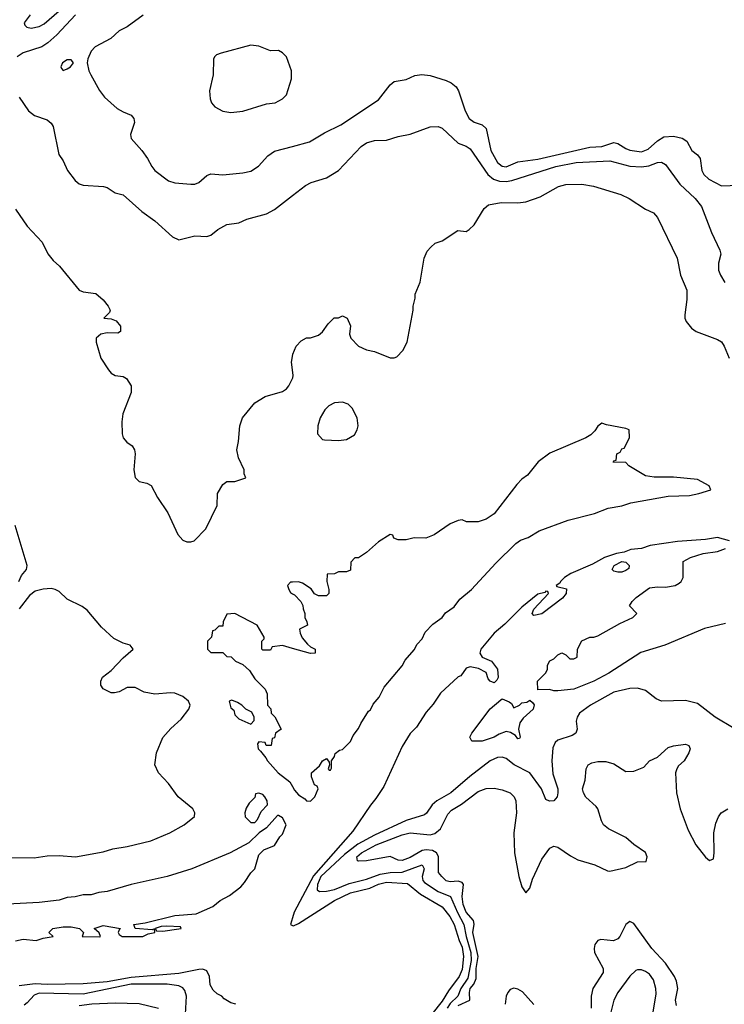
# Model space of a CAD drawing. Header units: inches. Extents: x 1694797 to 1849917, y 907313 to 1017959.
# Tile 131 of 256: x 1738632 to 1742164, y 962110 to 967046. Entities that reach past the tile are written whole.
import ezdxf

# ---------------------------------------------------------------- set-up
doc = ezdxf.new("R2010")
doc.units = ezdxf.units.IN
doc.header["$MEASUREMENT"] = 0
doc.layers.add('B7936', color=7, linetype='Continuous')
doc.layers.add('B7946', color=7, linetype='Continuous')

msp = doc.modelspace()

# ---------------------------------------------------------------- linework, layer by layer
at = {"layer": 'B7936', "color": 5}
for points, elevation in [([(1738912, 967070), (1738817.4, 966970), (1738773.1, 966930), (1738742.4, 966910), (1738650, 966880.2), (1738619.5, 966860.5)], 560), ([(1738684.4, 967070), (1738653.7, 967030), (1738658.3, 967018.3), (1738668.3, 967008.3), (1738690, 967004.4), (1738730, 967011.7), (1738754.6, 967025.4), (1738830, 967090.4)], 560), ([(1739251.7, 967068.3), (1739170, 967011.1), (1739130.2, 966989.8), (1739088.1, 966951.9), (1739010.8, 966910), (1738990, 966888.7), (1738974, 966850), (1738970.7, 966830), (1738979.3, 966790), (1738988.7, 966770), (1739031.8, 966691.8), (1739057.2, 966657.2), (1739120.8, 966600.8), (1739150, 966583.7), (1739190, 966568.2), (1739204.9, 966550), (1739207.4, 966530), (1739186.7, 966470), (1739190.2, 966450), (1739243.5, 966390), (1739272.3, 966350), (1739293.6, 966310), (1739310.2, 966290), (1739378.6, 966238.6), (1739410, 966228.7), (1739490, 966221.3), (1739510, 966222.4), (1739530, 966230.2), (1739570, 966264.9), (1739590, 966272.7), (1739650, 966268.4), (1739750, 966278.4), (1739790, 966287.3), (1739828.6, 966311.4), (1739876.6, 966363.4), (1739910, 966386.5), (1740000, 966411.2)], 580), ([(1738630, 966658.4), (1738675.8, 966590), (1738705.9, 966565.9), (1738770, 966543.7), (1738790, 966527.7), (1738798.9, 966510), (1738828.5, 966370), (1738850, 966338.8), (1738871.8, 966290), (1738910, 966240.5), (1738930, 966223), (1738950, 966216.4), (1739052, 966210), (1739070, 966204.9), (1739110, 966178), (1739150, 966168.4), (1739245, 966085), (1739310, 966038), (1739397.3, 965957.3), (1739430, 965942.4), (1739510, 965963.1), (1739570, 965959.1), (1739590, 965965.5), (1739625.7, 965994.3), (1739670, 966018.6), (1739730, 966027.7), (1739770, 966046.3), (1739870, 966073.1), (1739910, 966094), (1740000, 966164.1)], 560), ([(1738610, 966096), (1738670, 966011), (1738744, 965930), (1738772.7, 965872.7), (1738799.1, 965839.1), (1738830.8, 965810), (1738930, 965690.7), (1738950, 965681), (1739013.2, 965673.2), (1739050, 965641), (1739074.8, 965610), (1739084.7, 965590), (1739082, 965578), (1739054, 965550), (1739090, 965546), (1739116, 965536), (1739138, 965510), (1739136.9, 965483.1), (1739124.7, 965475.3), (1739070, 965477), (1739038, 965470), (1739016, 965450), (1739016, 965430), (1739039.1, 965350), (1739077.3, 965290), (1739090, 965274.8), (1739110, 965262.8), (1739150, 965258), (1739167.1, 965247.1), (1739190.4, 965210), (1739190, 965178), (1739148.2, 965070), (1739144.4, 965030), (1739146.4, 964970), (1739150.7, 964950), (1739168.7, 964928.7), (1739196, 964910), (1739207.3, 964890), (1739210.6, 964870), (1739203.8, 964790), (1739210, 964751.3), (1739230, 964730.7), (1739270, 964722.8), (1739290.5, 964710.5), (1739322.8, 964650), (1739374.7, 964574.7), (1739425.2, 964465.2), (1739450, 964437.1), (1739470, 964428), (1739490, 964427.7), (1739505.8, 964434.2), (1739565.8, 964494.2), (1739621.2, 964610), (1739623.7, 964670), (1739650, 964716), (1739670, 964730.8), (1739710, 964731), (1739766, 964750), (1739758, 964770), (1739758, 964790), (1739729.2, 964850), (1739721.2, 964890), (1739729.1, 964930.9), (1739735.1, 965010), (1739749.3, 965050), (1739810, 965126), (1739863.2, 965156.8), (1739950, 965182.8), (1739970, 965196), (1739981.2, 965210), (1740000, 965247.6)], 540), ([(1740000, 965290.1), (1739995.3, 965330), (1740000, 965358)], 540), ([(1738626.8, 964230), (1738640.9, 964259.1), (1738666.3, 964290), (1738669.6, 964310), (1738609, 964510)], 540), ([(1738590, 962846.4), (1738704.7, 962844.7), (1738770, 962853.8), (1738830, 962856.2), (1738911.5, 962848.5), (1739050, 962874), (1739099, 962890), (1739170, 962901.3), (1739289.8, 962930.2), (1739384.5, 962970), (1739457, 963010), (1739507.7, 963052.3), (1739509.6, 963070), (1739499.5, 963090), (1739426.6, 963150), (1739377.6, 963217.6), (1739327.3, 963270), (1739309.8, 963310), (1739318, 963370), (1739350, 963447.3), (1739390, 963493), (1739441, 963539), (1739480.5, 963590), (1739486.6, 963610), (1739478.9, 963630), (1739450, 963653), (1739410, 963669.5), (1739387.7, 963672.3), (1739310, 963664.5), (1739255.1, 963675.1), (1739210, 963699), (1739170, 963698), (1739130, 963677.2), (1739107.9, 963672.1), (1739090, 963672), (1739050, 963692), (1739038, 963710), (1739038.7, 963730), (1739047.3, 963750), (1739090, 963783.8), (1739150, 963846.3), (1739200.9, 963890), (1739186.3, 963910), (1739150, 963920.9), (1739104.1, 963944.1), (1739041.4, 964001.4), (1738970, 964086.6), (1738944.9, 964104.9), (1738870, 964140.7), (1738830, 964178.7), (1738810, 964189.8), (1738790, 964193.8), (1738750, 964191.7), (1738710, 964181.4), (1738680.9, 964159.1), (1738630, 964092)], 540), ([(1740000, 964226.5), (1739990, 964226), (1739974, 964210), (1739982, 964190), (1739990, 964174), (1740000, 964168)], 540), ([(1740000, 963894), (1739950, 963908), (1739898, 963902), (1739890, 963886), (1739850, 963886), (1739846, 963890), (1739846, 963930), (1739858, 963942), (1739858, 963950), (1739822, 964010), (1739710, 964068.7), (1739670, 964066), (1739652.7, 964027.3), (1739650, 964006), (1739630, 964006), (1739610, 963986), (1739598, 963982), (1739594, 963950), (1739574, 963930), (1739574, 963890), (1739590, 963874), (1739650, 963874), (1739670, 963854), (1739691.6, 963851.6), (1739714, 963830), (1739750, 963814), (1739783.6, 963783.6), (1739810, 963742), (1739862, 963690), (1739872.7, 963667.3), (1739874, 963610), (1739891.6, 963591.6), (1739892, 963570), (1739910.9, 963550.9), (1739942, 963490), (1739914, 963470), (1739910, 963446), (1739898, 963442), (1739892.7, 963407.3), (1739868, 963408), (1739862, 963422), (1739830, 963426), (1739824.7, 963415.3), (1739826.8, 963390), (1739839.8, 963379.8), (1739866.4, 963346.4), (1739874, 963330), (1739928.2, 963270), (1739985.9, 963225.9), (1740000, 963201.2)], 540), ([(1738610, 962427.9), (1738650, 962435.8), (1738714.5, 962430), (1738750, 962442.2), (1738799, 962450), (1738778, 962470), (1738798, 962490), (1738850, 962498.7), (1738890, 962498.7), (1738932, 962490), (1738952, 962470), (1738944.7, 962450), (1738949.3, 962449.3), (1739032.3, 962447.7), (1739036.3, 962450), (1739030, 962469), (1739006, 962490), (1739050, 962504.9), (1739138, 962490), (1739130, 962484), (1739125.3, 962470), (1739130, 962460.7), (1739146, 962450), (1739250, 962450.4), (1739276.6, 962463.4), (1739309.2, 962470), (1739308, 962488), (1739296, 962484), (1739210, 962489.6), (1739204, 962510), (1739260.8, 962519.2), (1739410, 962555.3), (1739516.2, 962563.8), (1739599.8, 962600.2), (1739637.6, 962630), (1739684.1, 962655.9), (1739740.3, 962699.7), (1739759.7, 962720.3), (1739790, 962768.4), (1739811, 962789), (1739830, 962858.8), (1739856.2, 962883.8), (1739910, 962906.8), (1739936.2, 962950), (1739950, 962963.8), (1739968.3, 963010), (1739950, 963045.6), (1739930, 963057), (1739923.8, 963056.2), (1739870, 962995.3), (1739832, 962970), (1739779.8, 962920.2), (1739687.3, 962870), (1739494.8, 962790), (1739371, 962750), (1739191.1, 962711.1), (1739070, 962675.8), (1739028.9, 962671.1), (1738990, 962658.7), (1738950, 962658), (1738910, 962648.2), (1738870, 962645.1), (1738830, 962632), (1738730, 962620.7), (1738570, 962612.7)], 540), ([(1740000, 962544.3), (1739990.2, 962510.2), (1740000, 962505.8)], 540), ([(1739715.3, 962110), (1739690, 962118), (1739656.9, 962136.9), (1739645.1, 962150), (1739622.1, 962162.1), (1739601, 962181), (1739587.6, 962207.6), (1739583.4, 962250), (1739570, 962277.6), (1739550, 962285.4), (1739530, 962284.7), (1739430, 962263.8), (1739190, 962243.6), (1739070, 962223.1), (1738950, 962212.7), (1738770.3, 962209.7), (1738710, 962213), (1738630, 962202.1)], 540), ([(1739461.3, 962030), (1739467.5, 962150), (1739459.8, 962179.8), (1739450, 962191.9), (1739430, 962202.2), (1739371.8, 962211.8), (1739190.8, 962210.8), (1738950, 962160.3), (1738730, 962165.7), (1738703.8, 962156.2), (1738670, 962117.3), (1738654.2, 962105.8)], 560), ([(1738930, 962103.2), (1738993, 962113), (1739110, 962117.2), (1739230, 962114.8), (1739328, 962090)], 580)]:
    msp.add_lwpolyline(points, dxfattribs=dict(at, elevation=elevation))
for points, elevation in [([(1739790, 966918.3), (1739641.2, 966878.8), (1739618.4, 966870), (1739610, 966861.6), (1739604.2, 966850), (1739602.1, 966770), (1739583, 966690), (1739586.4, 966650), (1739594, 966630), (1739610.2, 966610), (1739650, 966588.1), (1739690, 966580.8), (1739750, 966587.9), (1739870, 966623.5), (1739912, 966630), (1739950, 966649.1), (1739970, 966668.7), (1739994, 966750), (1739995.1, 966790), (1739970, 966859.3), (1739950, 966880.7), (1739930, 966891.2), (1739890, 966889.8), (1739830, 966913.5)], 620), ([(1738890, 966845.2), (1738870, 966845.1), (1738845.7, 966830), (1738838, 966810), (1738840.9, 966800.9), (1738850, 966790.8), (1738870, 966799.3), (1738886, 966810), (1738900.9, 966830)], 580), ([(1739694.6, 963634.6), (1739682, 963630), (1739690, 963596), (1739704.7, 963584.7), (1739710, 963561), (1739730, 963541), (1739790, 963514), (1739807.3, 963532.7), (1739808, 963550), (1739795.3, 963575.3), (1739766, 963590), (1739746, 963610), (1739723.1, 963623.1)], 540), ([(1739830, 963168), (1739814, 963166), (1739810, 963146), (1739782, 963118), (1739767.1, 963092.9), (1739761, 963070), (1739762.8, 963050), (1739790, 963021), (1739810, 963022), (1739824, 963036), (1739843.2, 963076.8), (1739874, 963110), (1739872.7, 963130), (1739861.2, 963150), (1739850, 963161.2)], 540), ([(1739370, 962502.4), (1739340.3, 962499.7), (1739311.3, 962490), (1739318, 962478), (1739350, 962477.1), (1739430, 962488.9), (1739442, 962490), (1739438, 962498)], 540)]:
    msp.add_lwpolyline(points, close=True, dxfattribs=dict(at, elevation=elevation))
at = {"layer": 'B7946', "color": 5}
for points, elevation in [([(1740000, 966411.2), (1740085.4, 966434.6), (1740160.3, 966479.7), (1740241.4, 966518.6), (1740430, 966643.9), (1740490, 966719.5), (1740510, 966737), (1740570, 966745.5), (1740613.7, 966766.3), (1740648.1, 966771.9), (1740690, 966766.3), (1740770, 966741.5), (1740795.7, 966730), (1740820.5, 966710), (1740831.4, 966690), (1740864.7, 966590), (1740885.5, 966550), (1740910, 966531.7), (1740950, 966519.3), (1740970, 966500.2), (1740993.3, 966390), (1741028.1, 966330), (1741050, 966311.3), (1741070, 966308.3), (1741130, 966333.5), (1741230, 966346.8), (1741490, 966407.6), (1741550, 966410.6), (1741610, 966430.1), (1741630, 966426), (1741670, 966400.1), (1741690, 966392.6), (1741750, 966383.5), (1741782.7, 966397.3), (1741830, 966439.6), (1741861.9, 966458.1), (1741910, 966461.8), (1741952.5, 966452.5), (1741976.8, 966436.8), (1742001, 966390), (1742030, 966368.8), (1742044, 966350), (1742051.4, 966290), (1742062.6, 966270), (1742087.5, 966247.5), (1742150, 966213.8), (1742236.9, 966216.9)], 580), ([(1740000, 966164.1), (1740065.1, 966214.9), (1740092.7, 966230), (1740170, 966254), (1740229.7, 966290), (1740344.4, 966410), (1740370, 966429), (1740410, 966440.9), (1740470, 966442), (1740530, 966460.3), (1740590, 966471.8), (1740690, 966508.5), (1740730, 966510.6), (1740750, 966501.6), (1740830, 966427.7), (1740870, 966412.8), (1740890, 966399.2), (1740978.8, 966270), (1741006.9, 966246.9), (1741036.6, 966236.6), (1741070, 966235.6), (1741099.2, 966240.8), (1741320.4, 966310), (1741420.9, 966330), (1741590, 966338.1), (1741690, 966311.9), (1741750, 966309.1), (1741785.9, 966314.1), (1741830, 966330.1), (1741850, 966332.2), (1741870, 966320.3), (1741940.8, 966220.8), (1742017.7, 966150), (1742050.2, 966110), (1742099.9, 965979.9), (1742142.7, 965890), (1742146.4, 965870), (1742134.7, 965825.3), (1742135.7, 965790), (1742145.1, 965765.1), (1742167.8, 965727.8)], 560), ([(1740000, 965358), (1740002, 965370), (1740018, 965410), (1740043.1, 965436.9), (1740070, 965452), (1740090, 965452), (1740130, 965464.7), (1740150, 965482), (1740178, 965522), (1740208.9, 965551.1), (1740230, 965552), (1740250, 965562), (1740274, 965550), (1740291.1, 965511.1), (1740286, 965470), (1740291.3, 965450), (1740331, 965410), (1740370, 965390.6), (1740410, 965382), (1740490, 965350.7), (1740510, 965350.8), (1740523.2, 965356.8), (1740552.5, 965387.5), (1740574, 965430), (1740604, 965590), (1740604, 965610), (1740615.3, 965650), (1740615.3, 965670), (1740639, 965730), (1740659, 965850), (1740674.6, 965885.4), (1740693.6, 965906.4), (1740714.6, 965925.4), (1740750, 965938), (1740828, 965990), (1740870, 965984.7), (1740885.6, 965994.4), (1740910, 966018), (1740960.2, 966099.8), (1740982, 966118), (1741046, 966130), (1741128.5, 966128.5), (1741170, 966133.6), (1741241.8, 966158.2), (1741332.7, 966210), (1741370, 966220.2), (1741450, 966222), (1741508.5, 966211.5), (1741646, 966170), (1741687.3, 966150), (1741770, 966095.5), (1741810, 966077.3), (1741830, 966054), (1741927.7, 965850), (1741945.1, 965765.1), (1741976.3, 965690), (1741976.7, 965643.3), (1741967.1, 965567.1), (1741966.8, 965550), (1741973.2, 965533.2), (1741999.8, 965499.8), (1742022.5, 965482.5), (1742130, 965442.4), (1742150, 965430.4), (1742164.2, 965410), (1742189, 965350)], 540), ([(1740000, 965247.6), (1740001.2, 965250), (1740003.1, 965263.1), (1740000, 965290.1)], 540), ([(1740000, 963201.2), (1740010, 963183.7), (1740030, 963160.3), (1740060.7, 963140.7), (1740070, 963129.4), (1740090, 963127.9), (1740111.4, 963150), (1740129, 963190), (1740123.1, 963203.1), (1740109.3, 963210), (1740094, 963250), (1740095.3, 963270), (1740134.6, 963305.4), (1740149.3, 963330.7), (1740170, 963342), (1740183.6, 963323.6), (1740184.7, 963310), (1740178, 963290), (1740183.5, 963283.5), (1740190, 963284), (1740194.5, 963294.5), (1740195.3, 963330), (1740210, 963352), (1740212.8, 963367.2), (1740235.4, 963384.6), (1740250, 963387.1), (1740290, 963428), (1740302.9, 963457.1), (1740330, 963492.7), (1740341.5, 963518.5), (1740381.2, 963578.8), (1740390, 963585.9), (1740404.6, 963615.4), (1740433.6, 963650), (1740459.8, 963700.2), (1740550, 963807.2), (1740565, 963835), (1740610, 963887.1), (1740624.8, 963915.2), (1740650, 963942.6), (1740665.1, 963974.9), (1740703.7, 964016.3), (1740750, 964049.7), (1740767.2, 964072.8), (1740810, 964102.6), (1740838.8, 964141.2), (1740896.4, 964190), (1741018.7, 964321.3), (1741119.8, 964420.2), (1741142.6, 964437.4), (1741180.3, 964450), (1741236.4, 964483.6), (1741382.2, 964537.8), (1741514.2, 964570), (1741582.1, 964597.9), (1741650, 964608.7), (1741695.2, 964624.8), (1741883, 964657), (1741990, 964661.1), (1742036, 964670), (1742097.2, 964690), (1742089, 964710), (1742030, 964741.2), (1741910, 964752.3), (1741812.9, 964752.9), (1741770, 964759), (1741686, 964810), (1741670, 964826), (1741607.3, 964827.3), (1741610, 964834), (1741622, 964838), (1741626, 964870), (1741642, 964878), (1741650, 964894), (1741662, 964898), (1741676.4, 964923.6), (1741688.4, 964951.6), (1741688, 964990), (1741670, 964997.2), (1741574.5, 965014.5), (1741550, 965024), (1741530, 965008.7), (1741515.5, 964984.5), (1741495.5, 964964.5), (1741470, 964949.2), (1741290, 964872.7), (1741231.3, 964830), (1741178, 964762), (1741150, 964742), (1741124.5, 964715.5), (1741010.7, 964569.3), (1740970, 964542), (1740930, 964528.7), (1740871.6, 964528.4), (1740850, 964538), (1740830, 964535.3), (1740790, 964519), (1740710, 964464), (1740667.3, 964447.3), (1740610, 964448), (1740570, 964438), (1740530, 964438), (1740507.3, 964447.3), (1740502, 964462), (1740490, 964466), (1740430, 964428.7), (1740370, 964375.3), (1740330.9, 964349.1), (1740312, 964348), (1740292.7, 964327.3), (1740290, 964286), (1740270, 964278), (1740230, 964278), (1740210, 964268.7), (1740174, 964266), (1740171.3, 964230), (1740182, 964190), (1740182, 964170), (1740170, 964158), (1740130, 964158), (1740110, 964168), (1740092.9, 964192.9), (1740050, 964222), (1740030, 964228), (1740000, 964226.5)], 540), ([(1742190, 964433.8), (1742130, 964449.8), (1742070, 964440.2), (1741930, 964430.9), (1741793.4, 964410), (1741750, 964395.9), (1741696, 964390), (1741662.8, 964377.2), (1741623.8, 964370), (1741563.8, 964350), (1741503.4, 964316.6), (1741395.8, 964270), (1741364, 964250), (1741342.4, 964230), (1741339.2, 964220.8), (1741321, 964210), (1741324.9, 964204.9), (1741373.7, 964193.7), (1741370.8, 964170), (1741353.5, 964146.5), (1741250, 964067.3), (1741210, 964059), (1741201.2, 964070), (1741209.7, 964090.3), (1741282.7, 964170), (1741278.9, 964178.9), (1741270, 964180.9), (1741264.8, 964175.2), (1741230, 964165.4), (1741150, 964100.7), (1741064.7, 964015.3), (1741010, 963970.9), (1740943.1, 963890), (1740938.1, 963870), (1740950, 963850.2), (1740997.4, 963830), (1741028, 963790), (1741031.3, 963748.7), (1741024.2, 963735.8), (1741010, 963721.2), (1740990, 963729.6), (1740981.1, 963741.1), (1740970, 963773.8), (1740932.8, 963792.8), (1740890, 963802.2), (1740870, 963795.4), (1740842.8, 963757.2), (1740830, 963752), (1740741.6, 963670), (1740705, 963615), (1740670, 963575.4), (1740620.5, 963499.5), (1740590, 963467.9), (1740550, 963402), (1740457.3, 963202.7), (1740417.7, 963142.3), (1740390, 963108.5), (1740301.5, 962978.5), (1740105.5, 962754.5), (1740007.9, 962572.1), (1740000, 962544.3)], 540), ([(1742170, 964019.8), (1742065.2, 963994.8), (1741866.8, 963910), (1741746.4, 963873.6), (1741585.5, 963770), (1741510.4, 963730), (1741410.8, 963690), (1741330, 963682), (1741310, 963682), (1741288.4, 963688.4), (1741230, 963686), (1741228, 963730), (1741268.9, 963771.1), (1741278, 963790), (1741278, 963810), (1741290, 963832), (1741310, 963842), (1741330, 963862), (1741350, 963871.3), (1741370, 963862), (1741390, 963842), (1741410, 963842), (1741426, 963850), (1741428, 963890), (1741450, 963932), (1741490, 963951.3), (1741510, 963951.3), (1741530, 963958), (1741640.2, 964019.8), (1741706, 964050), (1741726, 964070), (1741688.4, 964108.4), (1741702, 964130), (1741722, 964150), (1741790, 964198), (1741830, 964202.8), (1741870, 964200.7), (1741918, 964210), (1741938.6, 964221.4), (1741948.7, 964230), (1741958, 964250), (1741958, 964330), (1741995.3, 964350), (1742058, 964370), (1742130, 964380.4), (1742170, 964394.9)], 540), ([(1740000, 964168), (1740010, 964162), (1740042, 964130), (1740052, 964110), (1740052.7, 964092.7), (1740062, 964070), (1740062, 964050), (1740072, 964028), (1740074, 964010), (1740034, 963990), (1740038, 963970), (1740047.5, 963947.5), (1740075.3, 963915.3), (1740090, 963902), (1740114, 963890), (1740114, 963870), (1740090, 963868.7), (1740000, 963894)], 540), ([(1742213.5, 963493.5), (1742118.2, 963550), (1742030, 963618.1), (1741970, 963633.9), (1741850, 963629.9), (1741822.2, 963642.2), (1741770, 963683.5), (1741730, 963695.7), (1741690, 963693.4), (1741610, 963675.4), (1741493.1, 963610), (1741438.9, 963570), (1741426.3, 963550), (1741420.9, 963530), (1741426, 963490), (1741420.3, 963470), (1741401.7, 963458.3), (1741330, 963433.5), (1741316.9, 963423.1), (1741304.6, 963395.4), (1741300.1, 963330), (1741304.8, 963264.8), (1741329, 963191), (1741330.1, 963169.9), (1741326.7, 963150), (1741310.3, 963129.7), (1741288.2, 963128.2), (1741270, 963136), (1741247.9, 963190), (1741189.8, 963270), (1741110.6, 963310.6), (1741070, 963341.7), (1741050, 963349.1), (1741028, 963348), (1740990, 963330.4), (1740888.1, 963251.9), (1740793.6, 963170), (1740722.9, 963130), (1740699.6, 963110), (1740671.9, 963068.1), (1740660.7, 963059.3), (1740570, 963031.6), (1740410, 962958.3), (1740327.9, 962912.1), (1740259.6, 962860.4), (1740140.8, 962750), (1740124.1, 962710), (1740123.8, 962683.8), (1740135.2, 962675.2), (1740170, 962676.6), (1740210, 962686), (1740284.1, 962715.9), (1740370, 962737.5), (1740438.4, 962761.6), (1740490, 962770.7), (1740550, 962772.2), (1740650, 962808.6), (1740660.3, 962790), (1740650.1, 962750), (1740652.5, 962730), (1740660.7, 962720.7), (1740730, 962675.8), (1740790.9, 962650.9), (1740826.2, 962570), (1740859.1, 962510), (1740870.4, 962450), (1740892.9, 962370), (1740896, 962330), (1740879.3, 962240.7), (1740843.7, 962190), (1740829, 962151), (1740790, 962114.1), (1740775.3, 962090)], 560), ([(1740830, 962103.2), (1740887.8, 962130), (1740886.3, 962170), (1740890.4, 962190), (1740908.9, 962211.1), (1740920.8, 962239.2), (1740920.2, 962290), (1740929.9, 962350), (1740903.5, 962470), (1740911.1, 962511.1), (1740907.4, 962530), (1740870, 962571.2), (1740855.5, 962610), (1740849.5, 962650), (1740856.8, 962710), (1740850, 962720.5), (1740830, 962727.5), (1740790, 962723.5), (1740770, 962729.1), (1740747.5, 962750), (1740731.2, 962771.2), (1740731.1, 962851.1), (1740721.2, 962870), (1740701.5, 962881.5), (1740670, 962885.1), (1740650, 962881.1), (1740590, 962845.2), (1740550, 962831.2), (1740530, 962833.1), (1740490, 962850.2), (1740370, 962828.6), (1740330, 962828.4), (1740325.3, 962830), (1740322.8, 962850), (1740345.6, 962870), (1740419.4, 962910), (1740550, 962959.7), (1740590, 962968.9), (1740690, 962960.4), (1740713.7, 962966.3), (1740741.5, 962990), (1740777.6, 963062.4), (1740796.3, 963083.7), (1740846.6, 963113.4), (1740930, 963177), (1740970, 963191.2), (1741010, 963193.4), (1741050, 963185.8), (1741090, 963170.6), (1741110.8, 963150.8), (1741119.2, 963130), (1741122.6, 963070), (1741108.7, 962970), (1741112.5, 962870), (1741134.7, 962750), (1741150, 962698.7), (1741170, 962669.6), (1741190, 962692.3), (1741202.5, 962737.5), (1741250, 962837.3), (1741290, 962892.1), (1741310, 962902), (1741330, 962898.4), (1741394.1, 962854.1), (1741430, 962835), (1741515.8, 962810), (1741579.6, 962779.6), (1741590, 962778.2), (1741670, 962795.7), (1741730, 962825), (1741773.4, 962826.6), (1741778, 962850), (1741770, 962871.4), (1741710, 962911), (1741670, 962946.5), (1741584.4, 962990), (1741559.5, 963010), (1741547.9, 963030), (1741530.3, 963090.3), (1741522.3, 963102.3), (1741470, 963148.8), (1741457.7, 963170), (1741452.9, 963190), (1741466.1, 963233.9), (1741471.6, 963290), (1741482, 963310), (1741499.7, 963320.3), (1741530, 963327.7), (1741570, 963327.9), (1741610, 963315.3), (1741670, 963276.9), (1741710, 963278), (1741760.7, 963299.3), (1741789, 963331), (1741830.3, 963349.7), (1741882.8, 963397.2), (1741910, 963406.6), (1741970, 963414), (1741986.8, 963406.8), (1741993.3, 963390), (1741987, 963370), (1741962.9, 963330), (1741935.2, 963304.8), (1741925.6, 963290), (1741920.5, 963270), (1741924.8, 963170), (1741943.7, 963090), (1741982.5, 962982.5), (1742021, 962910), (1742070, 962847.1), (1742090, 962831.5), (1742110, 962839.3), (1742114.4, 962870), (1742112.1, 962970), (1742122.3, 963017.7), (1742134.8, 963050), (1742149.4, 963070), (1742182.6, 963090)], 580), ([(1740000, 962505.8), (1740004, 962504), (1740030, 962515.2), (1740210.9, 962630), (1740290, 962669), (1740387.4, 962692.6), (1740430, 962711.9), (1740470, 962721.7), (1740575.7, 962715.7), (1740641.5, 962661.5), (1740750, 962598.9), (1740788.6, 962550), (1740810, 962510.8), (1740834.7, 962430), (1740850, 962396), (1740856.7, 962350), (1740850, 962285.3), (1740834.9, 962250), (1740781.8, 962178.2), (1740750, 962125.6), (1740698.9, 962061.1)], 540), ([(1741924.4, 962104.4), (1741919, 962130), (1741930.8, 962190), (1741925.4, 962225.4), (1741914.4, 962250), (1741870, 962315.8), (1741801.5, 962390), (1741710, 962515.6), (1741690, 962524.8), (1741670, 962509.8), (1741640.9, 962450), (1741630, 962438.1), (1741608.2, 962428.2), (1741545.9, 962434.1), (1741530, 962429.7), (1741516.1, 962410), (1741511.2, 962390), (1741512.8, 962370), (1741557.5, 962290), (1741557, 962270), (1741504.8, 962190), (1741497.3, 962150), (1741497.4, 962090)], 620), ([(1741805.1, 962050), (1741822.3, 962162.3), (1741821, 962190), (1741810, 962233), (1741790, 962261), (1741770, 962275.1), (1741750, 962282.3), (1741730, 962283.5), (1741720.5, 962279.5), (1741690, 962251.5), (1741631.1, 962170), (1741610.9, 962130), (1741590.7, 962050)], 640), ([(1741210, 962109.6), (1741152.3, 962172.3), (1741130, 962186.2), (1741110, 962191.1), (1741090, 962184.7), (1741079.6, 962170), (1741070.2, 962150), (1741065.3, 962110)], 620)]:
    msp.add_lwpolyline(points, dxfattribs=dict(at, elevation=elevation))
at = {"layer": 'B7946', "color": 5, "elevation": 540}
for points in [[(1740250, 965129.2), (1740210, 965126), (1740181, 965110), (1740161, 965090), (1740138, 965050), (1740126, 965010), (1740124.7, 964970), (1740150, 964942), (1740159.6, 964939.6), (1740230, 964936), (1740270, 964941), (1740310, 964964.7), (1740324, 964990), (1740329, 965010), (1740324, 965050), (1740298.6, 965098.6), (1740278.6, 965118.6)], [(1741630, 964277.2), (1741610, 964282), (1741602, 964290), (1741612.7, 964310), (1741650.4, 964330.4), (1741670, 964326.8), (1741686.8, 964310), (1741685.4, 964294.6), (1741670, 964284), (1741650, 964277.2)], [(1741110, 963596), (1741138, 963610), (1741150, 963622), (1741174.6, 963625.4), (1741190, 963634), (1741203.6, 963623.6), (1741211.3, 963611.3), (1741206, 963590), (1741155.4, 963544.6), (1741138.6, 963521.4), (1741133.1, 963490), (1741140.4, 963450), (1741138, 963442), (1741130, 963440.5), (1741117.8, 963457.8), (1741092.9, 963472.9), (1741070, 963477.4), (1741035.2, 963464.8), (1741010, 963449.8), (1740950, 963429.6), (1740898, 963430), (1740889.3, 963450), (1740899.3, 963470), (1740990, 963590.7), (1741043.2, 963636.8), (1741050, 963641), (1741086.4, 963626.4), (1741098, 963618)]]:
    msp.add_lwpolyline(points, close=True, dxfattribs=at)

doc.saveas('drawing.dxf')
